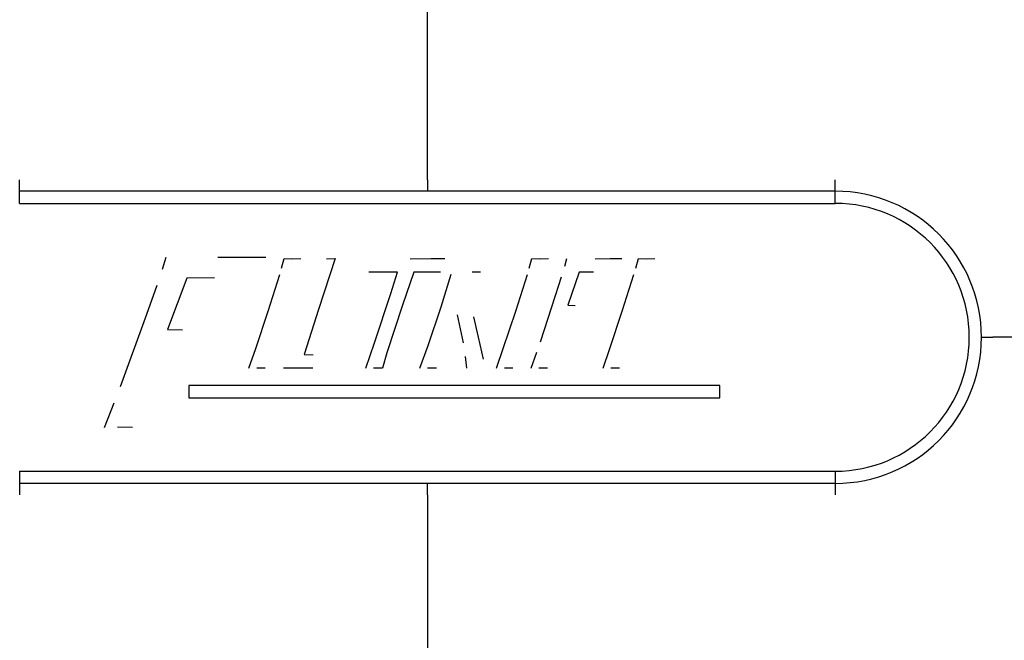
# Model space of a CAD drawing. Header units: inches. Extents: x 136.3 to 172.2, y 89.4 to 124.6.
# Tile 7 of 12: x 148.9 to 159.1, y 103.9 to 110.3. Entities that reach past the tile are written whole.
import ezdxf

# ---------------------------------------------------------------- set-up
doc = ezdxf.new("R2010")
doc.units = ezdxf.units.IN
doc.header["$MEASUREMENT"] = 0
doc.layers.add('N0', color=255, linetype='Continuous')

msp = doc.modelspace()

# ---------------------------------------------------------------- linework, layer by layer
at = {"layer": 'N0', "color": 255}
for p, q in [((153.123, 108.655), (153.123, 110.681)), ((148.914, 108.537), (148.914, 108.655)), ((153.123, 108.655), (153.123, 108.537)), ((157.331, 108.537), (157.331, 108.655)), ((148.914, 108.412), (148.914, 108.537)), ((157.331, 108.537), (148.914, 108.537)), ((157.331, 108.412), (157.331, 108.537)), ((148.914, 108.412), (157.331, 108.412)), ((150.388, 107.734), (150.427, 107.857)), ((150.958, 107.856), (151.239, 107.857)), ((151.239, 107.857), (151.455, 107.857)), ((151.617, 107.744), (151.644, 107.842)), ((151.644, 107.842), (151.722, 107.841)), ((151.722, 107.841), (151.814, 107.842)), ((152.17, 107.842), (151.997, 107.316)), ((152.081, 107.841), (152.17, 107.842)), ((152.943, 107.841), (153.156, 107.842)), ((153.156, 107.842), (153.301, 107.842)), ((154.172, 107.744), (154.199, 107.842)), ((154.199, 107.842), (154.278, 107.841)), ((154.278, 107.841), (154.37, 107.842)), ((154.538, 107.763), (154.56, 107.842)), ((154.853, 107.841), (155.006, 107.842)), ((155.006, 107.842), (155.129, 107.842)), ((155.272, 107.744), (155.299, 107.842)), ((155.299, 107.842), (155.378, 107.841)), ((155.378, 107.841), (155.469, 107.842)), ((152.812, 107.703), (152.518, 107.703)), ((152.743, 107.483), (152.812, 107.703)), ((152.982, 107.703), (152.863, 107.362)), ((153.257, 107.703), (152.982, 107.703)), ((153.67, 107.704), (153.582, 107.702)), ((154.686, 107.703), (154.57, 107.361)), ((154.836, 107.704), (154.686, 107.703)), ((150.638, 107.641), (150.438, 107.109)), ((150.925, 107.643), (150.638, 107.641)), ((151.478, 107.299), (151.598, 107.678)), ((153.263, 107.344), (153.367, 107.681)), ((154.033, 107.299), (154.153, 107.678)), ((154.445, 107.463), (154.506, 107.656)), ((155.133, 107.299), (155.253, 107.678)), ((150.227, 107.268), (150.332, 107.568)), ((152.577, 106.974), (152.743, 107.483)), ((154.288, 106.984), (154.445, 107.463)), ((151.35, 106.913), (151.478, 107.299)), ((151.997, 107.316), (151.849, 106.851)), ((152.863, 107.362), (152.702, 106.871)), ((153.129, 106.944), (153.263, 107.344)), ((153.905, 106.913), (154.033, 107.299)), ((154.57, 107.361), (154.647, 107.359)), ((155.005, 106.913), (155.133, 107.299)), ((149.955, 106.523), (150.227, 107.268)), ((153.493, 106.972), (153.432, 107.261)), ((153.597, 107.243), (153.647, 107.032)), ((150.438, 107.109), (150.595, 107.106)), ((153.647, 107.032), (153.698, 106.805)), ((158.839, 107.03), (158.957, 107.03)), ((162.741, 107.03), (158.957, 107.03)), ((151.279, 106.711), (151.35, 106.913)), ((152.487, 106.711), (152.577, 106.974)), ((153.045, 106.711), (153.129, 106.944)), ((153.834, 106.711), (153.905, 106.913)), ((154.934, 106.711), (155.005, 106.913)), ((151.849, 106.851), (151.942, 106.85)), ((152.702, 106.871), (152.657, 106.711)), ((153.53, 106.711), (153.514, 106.831)), ((154.191, 106.711), (154.25, 106.875)), ((151.449, 106.711), (151.36, 106.713)), ((151.941, 106.713), (151.635, 106.711)), ((152.657, 106.711), (152.567, 106.713)), ((153.214, 106.711), (153.122, 106.713)), ((154.004, 106.711), (153.916, 106.713)), ((154.361, 106.711), (154.27, 106.713)), ((155.104, 106.711), (155.015, 106.713)), ((156.138, 106.531), (150.66, 106.531)), ((150.66, 106.531), (150.66, 106.405)), ((156.138, 106.405), (156.138, 106.531)), ((150.66, 106.405), (156.138, 106.405)), ((149.788, 106.099), (149.89, 106.354)), ((150.077, 106.099), (149.923, 106.101)), ((148.914, 105.648), (157.331, 105.648)), ((148.914, 105.648), (148.914, 105.522)), ((157.331, 105.648), (157.331, 105.522)), ((157.331, 105.522), (148.914, 105.522)), ((148.914, 105.522), (148.914, 105.405)), ((153.123, 105.405), (153.123, 105.522)), ((157.331, 105.522), (157.331, 105.405)), ((153.123, 105.405), (153.123, 103.379))]:
    msp.add_line(p, q, dxfattribs=at)
for points in [[(148.914, 108.655, 2.052268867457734e-289, 2.052268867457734e-289, -1), (149.44, 108.655, 2.052268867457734e-289, 2.052268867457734e-289, 0), (149.983, 108.655, 2.052268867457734e-289, 2.052268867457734e-289, 0), (150.658, 108.655, 2.052268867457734e-289, 2.052268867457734e-289, 0), (151.346, 108.655, 2.052268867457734e-289, 2.052268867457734e-289, 0), (151.942, 108.655, 2.052268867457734e-289, 2.052268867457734e-289, 0), (152.583, 108.655, 2.052268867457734e-289, 2.052268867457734e-289, 0), (153.123, 108.655, 2.052268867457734e-289, 2.052268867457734e-289, 0)], [(147.289, 107.03, 2.052268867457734e-289, 2.052268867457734e-289, 0.906551), (147.321, 107.375, 2.052268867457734e-289, 2.052268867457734e-289, -0.061489), (147.44, 107.731, 2.052268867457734e-289, 2.052268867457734e-289, -0.058776), (147.64, 108.05, 2.052268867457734e-289, 2.052268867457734e-289, -0.056821), (147.904, 108.313, 2.052268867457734e-289, 2.052268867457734e-289, -0.055869), (148.221, 108.509, 2.052268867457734e-289, 2.052268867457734e-289, -0.058859), (148.582, 108.628, 2.052268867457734e-289, 2.052268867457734e-289, 0.903284), (148.914, 108.655, 2.052268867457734e-289, 2.052268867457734e-289, 0)], [(157.331, 108.655, 2.052268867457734e-289, 2.052268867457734e-289, -1), (156.806, 108.655, 2.052268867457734e-289, 2.052268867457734e-289, 0), (156.263, 108.655, 2.052268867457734e-289, 2.052268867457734e-289, 0), (155.588, 108.655, 2.052268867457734e-289, 2.052268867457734e-289, 0), (154.9, 108.655, 2.052268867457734e-289, 2.052268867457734e-289, 0), (154.303, 108.655, 2.052268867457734e-289, 2.052268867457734e-289, 0), (153.663, 108.655, 2.052268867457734e-289, 2.052268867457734e-289, 0), (153.123, 108.655, 2.052268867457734e-289, 2.052268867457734e-289, 0)], [(158.957, 107.03, 2.052268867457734e-289, 2.052268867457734e-289, -0.906311), (158.924, 107.376, 2.052268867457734e-289, 2.052268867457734e-289, 0.061304), (158.806, 107.731, 2.052268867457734e-289, 2.052268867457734e-289, 0.058666), (158.607, 108.05, 2.052268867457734e-289, 2.052268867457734e-289, 0.056839), (158.342, 108.313, 2.052268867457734e-289, 2.052268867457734e-289, 0.055839), (158.025, 108.508, 2.052268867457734e-289, 2.052268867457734e-289, 0.05887), (157.665, 108.628, 2.052268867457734e-289, 2.052268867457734e-289, -0.902987), (157.331, 108.655, 2.052268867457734e-289, 2.052268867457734e-289, 0)], [(150.427, 107.857, 2.052268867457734e-289, 2.052268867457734e-289, 0.000164), (150.492, 107.857, 2.052268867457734e-289, 2.052268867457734e-289, -0.000088), (150.57, 107.857, 2.052268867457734e-289, 2.052268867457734e-289, 0.000169), (150.649, 107.857, 2.052268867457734e-289, 2.052268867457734e-289, 0.000327), (150.734, 107.857, 2.052268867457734e-289, 2.052268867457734e-289, 0.000214), (150.816, 107.856, 2.052268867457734e-289, 2.052268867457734e-289, 0.000021), (150.884, 107.856, 2.052268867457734e-289, 2.052268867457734e-289, 0.001357), (150.958, 107.856, 2.052268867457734e-289, 2.052268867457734e-289, 0)], [(151.455, 107.857, 2.052268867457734e-289, 2.052268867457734e-289, 0.003591), (151.445, 107.831, 2.052268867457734e-289, 2.052268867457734e-289, -0.001928), (151.433, 107.799, 2.052268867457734e-289, 2.052268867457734e-289, 0.003682), (151.42, 107.768, 2.052268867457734e-289, 2.052268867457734e-289, 0.00715), (151.408, 107.733, 2.052268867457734e-289, 2.052268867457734e-289, 0.004685), (151.397, 107.699, 2.052268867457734e-289, 2.052268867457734e-289, 0.00046), (151.387, 107.671, 2.052268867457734e-289, 2.052268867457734e-289, 0.029479), (151.377, 107.641, 2.052268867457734e-289, 2.052268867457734e-289, 0)], [(151.635, 106.711, 2.052268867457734e-289, 2.052268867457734e-289, 0.003368), (151.683, 106.85, 2.052268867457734e-289, 2.052268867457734e-289, -0.001806), (151.741, 107.015, 2.052268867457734e-289, 2.052268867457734e-289, 0.003456), (151.799, 107.18, 2.052268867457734e-289, 2.052268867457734e-289, 0.006708), (151.858, 107.362, 2.052268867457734e-289, 2.052268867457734e-289, 0.004394), (151.91, 107.537, 2.052268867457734e-289, 2.052268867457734e-289, 0.000429), (151.953, 107.683, 2.052268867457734e-289, 2.052268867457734e-289, 0.02766), (152, 107.842, 2.052268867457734e-289, 2.052268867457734e-289, 0)], [(151.814, 107.842, 2.052268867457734e-289, 2.052268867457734e-289, 0.001995), (151.795, 107.788, 2.052268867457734e-289, 2.052268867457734e-289, -0.001071), (151.772, 107.724, 2.052268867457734e-289, 2.052268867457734e-289, 0.002051), (151.75, 107.66, 2.052268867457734e-289, 2.052268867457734e-289, 0.003971), (151.726, 107.59, 2.052268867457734e-289, 2.052268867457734e-289, 0.002592), (151.704, 107.523, 2.052268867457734e-289, 2.052268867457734e-289, 0.000252), (151.686, 107.466, 2.052268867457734e-289, 2.052268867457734e-289, 0.01643), (151.666, 107.405, 2.052268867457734e-289, 2.052268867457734e-289, 0)], [(152, 107.842, 2.052268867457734e-289, 2.052268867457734e-289, 0.001221), (152.01, 107.842, 2.052268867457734e-289, 2.052268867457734e-289, -0.000656), (152.022, 107.842, 2.052268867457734e-289, 2.052268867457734e-289, 0.001252), (152.034, 107.841, 2.052268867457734e-289, 2.052268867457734e-289, 0.002429), (152.047, 107.841, 2.052268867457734e-289, 2.052268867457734e-289, 0.001592), (152.059, 107.841, 2.052268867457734e-289, 2.052268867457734e-289, 0.000156), (152.07, 107.841, 2.052268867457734e-289, 2.052268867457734e-289, 0.010074), (152.081, 107.841, 2.052268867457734e-289, 2.052268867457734e-289, 0)], [(152.518, 107.703, 2.052268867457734e-289, 2.052268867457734e-289, 0.002253), (152.524, 107.72, 2.052268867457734e-289, 2.052268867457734e-289, -0.001209), (152.531, 107.74, 2.052268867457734e-289, 2.052268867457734e-289, 0.00231), (152.538, 107.761, 2.052268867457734e-289, 2.052268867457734e-289, 0.004484), (152.545, 107.783, 2.052268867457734e-289, 2.052268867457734e-289, 0.002938), (152.551, 107.805, 2.052268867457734e-289, 2.052268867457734e-289, 0.000289), (152.557, 107.822, 2.052268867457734e-289, 2.052268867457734e-289, 0.018557), (152.562, 107.842, 2.052268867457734e-289, 2.052268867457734e-289, 0)], [(152.562, 107.842, 2.052268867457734e-289, 2.052268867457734e-289, 0.000157), (152.609, 107.842, 2.052268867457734e-289, 2.052268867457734e-289, -0.000084), (152.665, 107.842, 2.052268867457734e-289, 2.052268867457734e-289, 0.000161), (152.721, 107.842, 2.052268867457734e-289, 2.052268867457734e-289, 0.000312), (152.782, 107.841, 2.052268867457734e-289, 2.052268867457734e-289, 0.000204), (152.841, 107.841, 2.052268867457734e-289, 2.052268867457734e-289, 0.00002), (152.89, 107.841, 2.052268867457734e-289, 2.052268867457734e-289, 0.001294), (152.943, 107.841, 2.052268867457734e-289, 2.052268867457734e-289, 0)], [(153.301, 107.842, 2.052268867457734e-289, 2.052268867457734e-289, 0.003095), (153.295, 107.825, 2.052268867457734e-289, 2.052268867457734e-289, -0.001661), (153.288, 107.805, 2.052268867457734e-289, 2.052268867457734e-289, 0.003173), (153.281, 107.784, 2.052268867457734e-289, 2.052268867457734e-289, 0.00616), (153.274, 107.762, 2.052268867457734e-289, 2.052268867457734e-289, 0.004037), (153.268, 107.74, 2.052268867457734e-289, 2.052268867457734e-289, 0.000396), (153.263, 107.722, 2.052268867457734e-289, 2.052268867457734e-289, 0.025434), (153.257, 107.703, 2.052268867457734e-289, 2.052268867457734e-289, 0)], [(153.367, 107.681, 2.052268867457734e-289, 2.052268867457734e-289, 0.000889), (153.373, 107.701, 2.052268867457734e-289, 2.052268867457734e-289, -0.000477), (153.38, 107.724, 2.052268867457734e-289, 2.052268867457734e-289, 0.000912), (153.387, 107.748, 2.052268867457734e-289, 2.052268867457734e-289, 0.001769), (153.395, 107.774, 2.052268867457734e-289, 2.052268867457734e-289, 0.001159), (153.402, 107.799, 2.052268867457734e-289, 2.052268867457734e-289, 0.000114), (153.408, 107.819, 2.052268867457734e-289, 2.052268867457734e-289, 0.007336), (153.414, 107.842, 2.052268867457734e-289, 2.052268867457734e-289, 0)], [(153.414, 107.842, 2.052268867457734e-289, 2.052268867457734e-289, 0.001609), (153.432, 107.842, 2.052268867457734e-289, 2.052268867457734e-289, -0.000864), (153.453, 107.841, 2.052268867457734e-289, 2.052268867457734e-289, 0.001649), (153.474, 107.841, 2.052268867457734e-289, 2.052268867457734e-289, 0.003201), (153.497, 107.84, 2.052268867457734e-289, 2.052268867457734e-289, 0.002098), (153.519, 107.84, 2.052268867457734e-289, 2.052268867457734e-289, 0.000206), (153.537, 107.84, 2.052268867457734e-289, 2.052268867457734e-289, 0.013264), (153.557, 107.84, 2.052268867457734e-289, 2.052268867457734e-289, 0)], [(153.557, 107.84, 2.052268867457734e-289, 2.052268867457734e-289, 0.001004), (153.58, 107.841, 2.052268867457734e-289, 2.052268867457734e-289, -0.000539), (153.607, 107.841, 2.052268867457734e-289, 2.052268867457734e-289, 0.001029), (153.634, 107.841, 2.052268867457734e-289, 2.052268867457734e-289, 0.001996), (153.664, 107.842, 2.052268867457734e-289, 2.052268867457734e-289, 0.001308), (153.692, 107.842, 2.052268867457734e-289, 2.052268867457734e-289, 0.000129), (153.716, 107.843, 2.052268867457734e-289, 2.052268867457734e-289, 0.008279), (153.742, 107.844, 2.052268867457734e-289, 2.052268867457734e-289, 0)], [(153.742, 107.844, 2.052268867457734e-289, 2.052268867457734e-289, -0.012489), (153.81, 107.841, 2.052268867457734e-289, 2.052268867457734e-289, -0.059873), (153.885, 107.831, 2.052268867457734e-289, 2.052268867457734e-289, -0.148854), (153.941, 107.794, 2.052268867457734e-289, 2.052268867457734e-289, -0.077413), (153.971, 107.741, 2.052268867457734e-289, 2.052268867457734e-289, -0.072338), (153.984, 107.688, 2.052268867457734e-289, 2.052268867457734e-289, -0.056421), (153.983, 107.636, 2.052268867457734e-289, 2.052268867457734e-289, -0.050247), (153.969, 107.573, 2.052268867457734e-289, 2.052268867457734e-289, 0)], [(154.37, 107.842, 2.052268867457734e-289, 2.052268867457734e-289, 0.001993), (154.351, 107.788, 2.052268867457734e-289, 2.052268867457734e-289, -0.001069), (154.328, 107.725, 2.052268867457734e-289, 2.052268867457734e-289, 0.00204), (154.305, 107.661, 2.052268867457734e-289, 2.052268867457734e-289, 0.003965), (154.281, 107.59, 2.052268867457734e-289, 2.052268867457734e-289, 0.002606), (154.259, 107.523, 2.052268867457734e-289, 2.052268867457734e-289, 0.000258), (154.241, 107.467, 2.052268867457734e-289, 2.052268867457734e-289, 0.01642), (154.221, 107.405, 2.052268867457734e-289, 2.052268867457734e-289, 0)], [(154.56, 107.842, 2.052268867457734e-289, 2.052268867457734e-289, 0.000189), (154.596, 107.842, 2.052268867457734e-289, 2.052268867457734e-289, -0.000101), (154.639, 107.842, 2.052268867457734e-289, 2.052268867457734e-289, 0.000194), (154.682, 107.842, 2.052268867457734e-289, 2.052268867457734e-289, 0.000376), (154.729, 107.841, 2.052268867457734e-289, 2.052268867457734e-289, 0.000246), (154.774, 107.841, 2.052268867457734e-289, 2.052268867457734e-289, 0.000024), (154.812, 107.841, 2.052268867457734e-289, 2.052268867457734e-289, 0.001558), (154.853, 107.841, 2.052268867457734e-289, 2.052268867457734e-289, 0)], [(155.129, 107.842, 2.052268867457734e-289, 2.052268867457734e-289, 0.003036), (155.123, 107.825, 2.052268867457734e-289, 2.052268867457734e-289, -0.00163), (155.116, 107.805, 2.052268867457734e-289, 2.052268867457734e-289, 0.003112), (155.109, 107.784, 2.052268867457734e-289, 2.052268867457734e-289, 0.006042), (155.102, 107.762, 2.052268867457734e-289, 2.052268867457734e-289, 0.003959), (155.095, 107.74, 2.052268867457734e-289, 2.052268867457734e-289, 0.000389), (155.09, 107.722, 2.052268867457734e-289, 2.052268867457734e-289, 0.024958), (155.085, 107.703, 2.052268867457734e-289, 2.052268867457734e-289, 0)], [(155.469, 107.842, 2.052268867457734e-289, 2.052268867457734e-289, 0.001994), (155.45, 107.788, 2.052268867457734e-289, 2.052268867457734e-289, -0.00107), (155.428, 107.725, 2.052268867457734e-289, 2.052268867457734e-289, 0.002045), (155.405, 107.661, 2.052268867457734e-289, 2.052268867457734e-289, 0.003968), (155.381, 107.59, 2.052268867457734e-289, 2.052268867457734e-289, 0.002599), (155.359, 107.523, 2.052268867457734e-289, 2.052268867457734e-289, 0.000255), (155.341, 107.467, 2.052268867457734e-289, 2.052268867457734e-289, 0.016424), (155.321, 107.405, 2.052268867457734e-289, 2.052268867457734e-289, 0)], [(155.411, 107.25, 2.052268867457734e-289, 2.052268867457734e-289, -0.052516), (155.453, 107.381, 2.052268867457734e-289, 2.052268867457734e-289, -0.054459), (155.521, 107.517, 2.052268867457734e-289, 2.052268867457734e-289, -0.04291), (155.61, 107.636, 2.052268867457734e-289, 2.052268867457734e-289, -0.0531), (155.714, 107.731, 2.052268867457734e-289, 2.052268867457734e-289, -0.049245), (155.841, 107.804, 2.052268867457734e-289, 2.052268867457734e-289, -0.066951), (155.977, 107.849, 2.052268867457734e-289, 2.052268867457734e-289, -0.061359), (156.11, 107.858, 2.052268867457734e-289, 2.052268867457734e-289, 0)], [(156.11, 107.858, 2.052268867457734e-289, 2.052268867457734e-289, -0.015983), (156.143, 107.856, 2.052268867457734e-289, 2.052268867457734e-289, 0.00795), (156.181, 107.855, 2.052268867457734e-289, 2.052268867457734e-289, -0.018657), (156.22, 107.854, 2.052268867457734e-289, 2.052268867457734e-289, -0.03383), (156.26, 107.848, 2.052268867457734e-289, 2.052268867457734e-289, -0.020225), (156.296, 107.838, 2.052268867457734e-289, 2.052268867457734e-289, -0.00242), (156.326, 107.829, 2.052268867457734e-289, 2.052268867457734e-289, -0.119877), (156.361, 107.82, 2.052268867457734e-289, 2.052268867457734e-289, 0)], [(156.361, 107.82, 2.052268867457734e-289, 2.052268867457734e-289, -0.000193), (156.356, 107.801, 2.052268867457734e-289, 2.052268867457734e-289, 0.000104), (156.35, 107.78, 2.052268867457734e-289, 2.052268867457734e-289, -0.000198), (156.344, 107.758, 2.052268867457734e-289, 2.052268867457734e-289, -0.000384), (156.337, 107.734, 2.052268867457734e-289, 2.052268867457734e-289, -0.000251), (156.331, 107.711, 2.052268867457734e-289, 2.052268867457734e-289, -0.000025), (156.326, 107.692, 2.052268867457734e-289, 2.052268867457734e-289, -0.001592), (156.32, 107.672, 2.052268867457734e-289, 2.052268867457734e-289, 0)], [(150.332, 107.568, 2.052268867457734e-289, 2.052268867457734e-289, 0.00174), (150.339, 107.589, 2.052268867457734e-289, 2.052268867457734e-289, -0.000934), (150.348, 107.613, 2.052268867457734e-289, 2.052268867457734e-289, 0.001783), (150.356, 107.637, 2.052268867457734e-289, 2.052268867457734e-289, 0.003461), (150.365, 107.664, 2.052268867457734e-289, 2.052268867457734e-289, 0.002268), (150.373, 107.69, 2.052268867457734e-289, 2.052268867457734e-289, 0.000223), (150.38, 107.711, 2.052268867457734e-289, 2.052268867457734e-289, 0.014338), (150.388, 107.734, 2.052268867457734e-289, 2.052268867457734e-289, 0)], [(151.598, 107.678, 2.052268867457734e-289, 2.052268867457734e-289, 0.000568), (151.6, 107.687, 2.052268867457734e-289, 2.052268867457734e-289, -0.000305), (151.603, 107.696, 2.052268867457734e-289, 2.052268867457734e-289, 0.000583), (151.606, 107.706, 2.052268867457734e-289, 2.052268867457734e-289, 0.001131), (151.609, 107.716, 2.052268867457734e-289, 2.052268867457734e-289, 0.000741), (151.612, 107.726, 2.052268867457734e-289, 2.052268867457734e-289, 0.000073), (151.614, 107.735, 2.052268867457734e-289, 2.052268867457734e-289, 0.00469), (151.617, 107.744, 2.052268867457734e-289, 2.052268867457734e-289, 0)], [(153.539, 107.702, 2.052268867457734e-289, 2.052268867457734e-289, 0.002725), (153.497, 107.581, 2.052268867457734e-289, 2.052268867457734e-289, -0.001465), (153.446, 107.436, 2.052268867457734e-289, 2.052268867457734e-289, 0.002789), (153.395, 107.291, 2.052268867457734e-289, 2.052268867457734e-289, 0.005418), (153.343, 107.132, 2.052268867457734e-289, 2.052268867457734e-289, 0.003553), (153.295, 106.979, 2.052268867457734e-289, 2.052268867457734e-289, 0.000351), (153.257, 106.851, 2.052268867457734e-289, 2.052268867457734e-289, 0.022393), (153.214, 106.711, 2.052268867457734e-289, 2.052268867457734e-289, 0)], [(153.582, 107.702, 2.052268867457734e-289, 2.052268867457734e-289, 0.000015), (153.576, 107.702, 2.052268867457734e-289, 2.052268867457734e-289, -0.000022), (153.569, 107.702, 2.052268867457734e-289, 2.052268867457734e-289, 0.000009), (153.563, 107.702, 2.052268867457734e-289, 2.052268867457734e-289, 0.000037), (153.556, 107.702, 2.052268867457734e-289, 2.052268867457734e-289, 0.000036), (153.548, 107.702, 2.052268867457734e-289, 2.052268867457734e-289, 0.000012), (153.542, 107.702, 2.052268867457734e-289, 2.052268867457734e-289, 0.999948), (153.539, 107.702, 2.052268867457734e-289, 2.052268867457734e-289, 0)], [(153.791, 107.547, 2.052268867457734e-289, 2.052268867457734e-289, 0.078054), (153.803, 107.605, 2.052268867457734e-289, 2.052268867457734e-289, 0.067426), (153.802, 107.638, 2.052268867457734e-289, 2.052268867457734e-289, 0.057969), (153.796, 107.657, 2.052268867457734e-289, 2.052268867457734e-289, 0.063793), (153.786, 107.673, 2.052268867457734e-289, 2.052268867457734e-289, 0.096644), (153.77, 107.687, 2.052268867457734e-289, 2.052268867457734e-289, 0.068303), (153.745, 107.696, 2.052268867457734e-289, 2.052268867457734e-289, 0.052326), (153.67, 107.704, 2.052268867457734e-289, 2.052268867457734e-289, 0)], [(154.153, 107.678, 2.052268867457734e-289, 2.052268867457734e-289, 0.000569), (154.155, 107.687, 2.052268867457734e-289, 2.052268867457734e-289, -0.000305), (154.158, 107.696, 2.052268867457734e-289, 2.052268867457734e-289, 0.000583), (154.161, 107.706, 2.052268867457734e-289, 2.052268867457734e-289, 0.001132), (154.164, 107.716, 2.052268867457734e-289, 2.052268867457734e-289, 0.000742), (154.167, 107.726, 2.052268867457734e-289, 2.052268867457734e-289, 0.000073), (154.17, 107.735, 2.052268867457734e-289, 2.052268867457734e-289, 0.004695), (154.172, 107.744, 2.052268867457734e-289, 2.052268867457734e-289, 0)], [(154.506, 107.656, 2.052268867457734e-289, 2.052268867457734e-289, 0.002341), (154.51, 107.669, 2.052268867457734e-289, 2.052268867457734e-289, -0.001257), (154.515, 107.685, 2.052268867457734e-289, 2.052268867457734e-289, 0.0024), (154.52, 107.701, 2.052268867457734e-289, 2.052268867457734e-289, 0.004659), (154.525, 107.718, 2.052268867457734e-289, 2.052268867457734e-289, 0.003053), (154.53, 107.734, 2.052268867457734e-289, 2.052268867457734e-289, 0.0003), (154.534, 107.748, 2.052268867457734e-289, 2.052268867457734e-289, 0.019274), (154.538, 107.763, 2.052268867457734e-289, 2.052268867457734e-289, 0)], [(155.085, 107.703, 2.052268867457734e-289, 2.052268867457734e-289, 0.000885), (155.054, 107.703, 2.052268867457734e-289, 2.052268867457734e-289, -0.000475), (155.017, 107.704, 2.052268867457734e-289, 2.052268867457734e-289, 0.000907), (154.981, 107.704, 2.052268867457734e-289, 2.052268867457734e-289, 0.00176), (154.941, 107.704, 2.052268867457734e-289, 2.052268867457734e-289, 0.001153), (154.902, 107.704, 2.052268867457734e-289, 2.052268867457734e-289, 0.000113), (154.87, 107.704, 2.052268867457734e-289, 2.052268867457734e-289, 0.007298), (154.836, 107.704, 2.052268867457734e-289, 2.052268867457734e-289, 0)], [(155.253, 107.678, 2.052268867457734e-289, 2.052268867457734e-289, 0.000569), (155.255, 107.687, 2.052268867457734e-289, 2.052268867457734e-289, -0.000305), (155.258, 107.696, 2.052268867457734e-289, 2.052268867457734e-289, 0.000583), (155.261, 107.706, 2.052268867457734e-289, 2.052268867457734e-289, 0.001132), (155.264, 107.716, 2.052268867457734e-289, 2.052268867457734e-289, 0.000742), (155.267, 107.726, 2.052268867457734e-289, 2.052268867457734e-289, 0.000073), (155.269, 107.735, 2.052268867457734e-289, 2.052268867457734e-289, 0.004695), (155.272, 107.744, 2.052268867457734e-289, 2.052268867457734e-289, 0)], [(156.078, 107.718, 2.052268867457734e-289, 2.052268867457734e-289, 0.071439), (156.002, 107.714, 2.052268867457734e-289, 2.052268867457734e-289, 0.114455), (155.902, 107.687, 2.052268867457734e-289, 2.052268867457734e-289, 0.05114), (155.806, 107.623, 2.052268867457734e-289, 2.052268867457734e-289, 0.047277), (155.725, 107.544, 2.052268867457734e-289, 2.052268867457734e-289, 0.038882), (155.66, 107.454, 2.052268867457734e-289, 2.052268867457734e-289, 0.060208), (155.614, 107.353, 2.052268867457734e-289, 2.052268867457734e-289, 0.037907), (155.584, 107.26, 2.052268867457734e-289, 2.052268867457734e-289, 0)], [(156.32, 107.672, 2.052268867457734e-289, 2.052268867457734e-289, 0.018036), (156.293, 107.679, 2.052268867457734e-289, 2.052268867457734e-289, -0.011187), (156.258, 107.691, 2.052268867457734e-289, 2.052268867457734e-289, 0.015029), (156.224, 107.702, 2.052268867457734e-289, 2.052268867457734e-289, 0.032916), (156.185, 107.71, 2.052268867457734e-289, 2.052268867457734e-289, 0.024161), (156.144, 107.714, 2.052268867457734e-289, 2.052268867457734e-289, 0.000404), (156.108, 107.715, 2.052268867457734e-289, 2.052268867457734e-289, 0.128656), (156.078, 107.718, 2.052268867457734e-289, 2.052268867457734e-289, 0)], [(151.377, 107.641, 2.052268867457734e-289, 2.052268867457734e-289, 0.000775), (151.321, 107.641, 2.052268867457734e-289, 2.052268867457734e-289, -0.000416), (151.255, 107.642, 2.052268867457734e-289, 2.052268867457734e-289, 0.000794), (151.188, 107.643, 2.052268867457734e-289, 2.052268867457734e-289, 0.001541), (151.116, 107.643, 2.052268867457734e-289, 2.052268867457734e-289, 0.00101), (151.046, 107.643, 2.052268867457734e-289, 2.052268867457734e-289, 0.000099), (150.988, 107.643, 2.052268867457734e-289, 2.052268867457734e-289, 0.006393), (150.925, 107.643, 2.052268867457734e-289, 2.052268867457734e-289, 0)], [(153.522, 107.331, 2.052268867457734e-289, 2.052268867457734e-289, 0.068877), (153.554, 107.335, 2.052268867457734e-289, 2.052268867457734e-289, 0.014944), (153.59, 107.334, 2.052268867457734e-289, 2.052268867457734e-289, 0.09257), (153.637, 107.346, 2.052268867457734e-289, 2.052268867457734e-289, 0.070838), (153.693, 107.384, 2.052268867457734e-289, 2.052268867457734e-289, 0.050624), (153.74, 107.434, 2.052268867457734e-289, 2.052268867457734e-289, 0.072109), (153.772, 107.49, 2.052268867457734e-289, 2.052268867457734e-289, 0.05568), (153.791, 107.547, 2.052268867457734e-289, 2.052268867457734e-289, 0)], [(153.969, 107.573, 2.052268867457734e-289, 2.052268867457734e-289, -0.040163), (153.951, 107.518, 2.052268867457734e-289, 2.052268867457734e-289, -0.060523), (153.927, 107.46, 2.052268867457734e-289, 2.052268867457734e-289, -0.031594), (153.894, 107.412, 2.052268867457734e-289, 2.052268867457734e-289, -0.021125), (153.857, 107.367, 2.052268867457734e-289, 2.052268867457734e-289, -0.036934), (153.82, 107.332, 2.052268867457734e-289, 2.052268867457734e-289, -0.045928), (153.788, 107.31, 2.052268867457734e-289, 2.052268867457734e-289, -0.034554), (153.752, 107.289, 2.052268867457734e-289, 2.052268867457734e-289, 0)], [(151.666, 107.405, 2.052268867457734e-289, 2.052268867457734e-289, 0.001177), (151.638, 107.32, 2.052268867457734e-289, 2.052268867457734e-289, -0.000631), (151.605, 107.218, 2.052268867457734e-289, 2.052268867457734e-289, 0.001206), (151.573, 107.116, 2.052268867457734e-289, 2.052268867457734e-289, 0.00234), (151.538, 107.005, 2.052268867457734e-289, 2.052268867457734e-289, 0.001534), (151.505, 106.898, 2.052268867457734e-289, 2.052268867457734e-289, 0.000151), (151.478, 106.809, 2.052268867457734e-289, 2.052268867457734e-289, 0.009702), (151.449, 106.711, 2.052268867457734e-289, 2.052268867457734e-289, 0)], [(154.221, 107.405, 2.052268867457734e-289, 2.052268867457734e-289, 0.001177), (154.194, 107.32, 2.052268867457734e-289, 2.052268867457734e-289, -0.000632), (154.161, 107.218, 2.052268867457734e-289, 2.052268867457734e-289, 0.001206), (154.128, 107.116, 2.052268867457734e-289, 2.052268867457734e-289, 0.00234), (154.093, 107.005, 2.052268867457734e-289, 2.052268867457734e-289, 0.001534), (154.06, 106.898, 2.052268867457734e-289, 2.052268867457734e-289, 0.000151), (154.034, 106.809, 2.052268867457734e-289, 2.052268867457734e-289, 0.009703), (154.004, 106.711, 2.052268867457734e-289, 2.052268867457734e-289, 0)], [(155.321, 107.405, 2.052268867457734e-289, 2.052268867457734e-289, 0.001177), (155.293, 107.32, 2.052268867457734e-289, 2.052268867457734e-289, -0.000631), (155.261, 107.218, 2.052268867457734e-289, 2.052268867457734e-289, 0.001206), (155.228, 107.116, 2.052268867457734e-289, 2.052268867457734e-289, 0.002341), (155.193, 107.005, 2.052268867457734e-289, 2.052268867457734e-289, 0.001533), (155.16, 106.898, 2.052268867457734e-289, 2.052268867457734e-289, 0.000151), (155.133, 106.809, 2.052268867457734e-289, 2.052268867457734e-289, 0.009702), (155.104, 106.711, 2.052268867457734e-289, 2.052268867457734e-289, 0)], [(153.425, 107.346, 2.052268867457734e-289, 2.052268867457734e-289, 0.011473), (153.437, 107.344, 2.052268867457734e-289, 2.052268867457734e-289, -0.006185), (153.451, 107.34, 2.052268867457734e-289, 2.052268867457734e-289, 0.011809), (153.465, 107.337, 2.052268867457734e-289, 2.052268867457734e-289, 0.023076), (153.481, 107.334, 2.052268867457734e-289, 2.052268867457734e-289, 0.015086), (153.496, 107.333, 2.052268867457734e-289, 2.052268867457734e-289, 0.001483), (153.508, 107.332, 2.052268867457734e-289, 2.052268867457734e-289, 0.090428), (153.522, 107.331, 2.052268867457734e-289, 2.052268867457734e-289, 0)], [(153.432, 107.261, 2.052268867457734e-289, 2.052268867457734e-289, -0.005228), (153.431, 107.272, 2.052268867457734e-289, 2.052268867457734e-289, 0.002802), (153.429, 107.284, 2.052268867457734e-289, 2.052268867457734e-289, -0.00536), (153.427, 107.297, 2.052268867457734e-289, 2.052268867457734e-289, -0.010414), (153.426, 107.31, 2.052268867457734e-289, 2.052268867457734e-289, -0.006819), (153.426, 107.324, 2.052268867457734e-289, 2.052268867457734e-289, -0.000665), (153.425, 107.335, 2.052268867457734e-289, 2.052268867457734e-289, -0.042342), (153.425, 107.346, 2.052268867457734e-289, 2.052268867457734e-289, 0)], [(154.647, 107.359, 2.052268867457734e-289, 2.052268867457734e-289, 0.001754), (154.682, 107.359, 2.052268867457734e-289, 2.052268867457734e-289, -0.000941), (154.724, 107.359, 2.052268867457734e-289, 2.052268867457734e-289, 0.001798), (154.766, 107.359, 2.052268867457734e-289, 2.052268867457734e-289, 0.003489), (154.812, 107.359, 2.052268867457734e-289, 2.052268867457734e-289, 0.002287), (154.855, 107.36, 2.052268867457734e-289, 2.052268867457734e-289, 0.000225), (154.892, 107.361, 2.052268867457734e-289, 2.052268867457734e-289, 0.014454), (154.931, 107.362, 2.052268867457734e-289, 2.052268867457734e-289, 0)], [(154.931, 107.362, 2.052268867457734e-289, 2.052268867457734e-289, 0.002937), (154.926, 107.345, 2.052268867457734e-289, 2.052268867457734e-289, -0.001576), (154.919, 107.324, 2.052268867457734e-289, 2.052268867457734e-289, 0.003011), (154.912, 107.304, 2.052268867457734e-289, 2.052268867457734e-289, 0.005845), (154.905, 107.282, 2.052268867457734e-289, 2.052268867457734e-289, 0.00383), (154.899, 107.26, 2.052268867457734e-289, 2.052268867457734e-289, 0.000376), (154.894, 107.242, 2.052268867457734e-289, 2.052268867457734e-289, 0.024137), (154.888, 107.223, 2.052268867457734e-289, 2.052268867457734e-289, 0)], [(153.658, 107.254, 2.052268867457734e-289, 2.052268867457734e-289, -0.007874), (153.651, 107.252, 2.052268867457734e-289, 2.052268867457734e-289, 0.004227), (153.642, 107.25, 2.052268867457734e-289, 2.052268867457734e-289, -0.008083), (153.633, 107.248, 2.052268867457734e-289, 2.052268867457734e-289, -0.015733), (153.623, 107.246, 2.052268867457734e-289, 2.052268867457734e-289, -0.010297), (153.614, 107.245, 2.052268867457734e-289, 2.052268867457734e-289, -0.001006), (153.606, 107.244, 2.052268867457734e-289, 2.052268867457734e-289, -0.063156), (153.597, 107.243, 2.052268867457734e-289, 2.052268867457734e-289, 0)], [(153.752, 107.289, 2.052268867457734e-289, 2.052268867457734e-289, -0.014275), (153.74, 107.283, 2.052268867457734e-289, 2.052268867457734e-289, 0.007664), (153.727, 107.277, 2.052268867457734e-289, 2.052268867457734e-289, -0.01471), (153.714, 107.27, 2.052268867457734e-289, 2.052268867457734e-289, -0.028831), (153.699, 107.264, 2.052268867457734e-289, 2.052268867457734e-289, -0.018802), (153.684, 107.26, 2.052268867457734e-289, 2.052268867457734e-289, -0.001811), (153.672, 107.257, 2.052268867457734e-289, 2.052268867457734e-289, -0.107196), (153.658, 107.254, 2.052268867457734e-289, 2.052268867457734e-289, 0)], [(154.519, 107.223, 2.052268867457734e-289, 2.052268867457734e-289, 0.002625), (154.499, 107.161, 2.052268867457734e-289, 2.052268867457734e-289, -0.00141), (154.474, 107.086, 2.052268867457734e-289, 2.052268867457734e-289, 0.002691), (154.449, 107.011, 2.052268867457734e-289, 2.052268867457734e-289, 0.005222), (154.424, 106.929, 2.052268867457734e-289, 2.052268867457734e-289, 0.00342), (154.401, 106.849, 2.052268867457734e-289, 2.052268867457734e-289, 0.000334), (154.382, 106.783, 2.052268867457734e-289, 2.052268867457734e-289, 0.021594), (154.361, 106.711, 2.052268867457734e-289, 2.052268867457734e-289, 0)], [(154.663, 107.226, 2.052268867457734e-289, 2.052268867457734e-289, 0.00212), (154.645, 107.226, 2.052268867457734e-289, 2.052268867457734e-289, -0.001138), (154.624, 107.226, 2.052268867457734e-289, 2.052268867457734e-289, 0.002173), (154.603, 107.226, 2.052268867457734e-289, 2.052268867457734e-289, 0.004218), (154.58, 107.225, 2.052268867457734e-289, 2.052268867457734e-289, 0.002764), (154.558, 107.225, 2.052268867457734e-289, 2.052268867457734e-289, 0.000271), (154.539, 107.224, 2.052268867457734e-289, 2.052268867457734e-289, 0.017457), (154.519, 107.223, 2.052268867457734e-289, 2.052268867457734e-289, 0)], [(154.888, 107.223, 2.052268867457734e-289, 2.052268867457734e-289, 0.001316), (154.861, 107.223, 2.052268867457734e-289, 2.052268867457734e-289, -0.000706), (154.827, 107.224, 2.052268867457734e-289, 2.052268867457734e-289, 0.001349), (154.794, 107.225, 2.052268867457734e-289, 2.052268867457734e-289, 0.002617), (154.758, 107.225, 2.052268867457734e-289, 2.052268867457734e-289, 0.001715), (154.724, 107.225, 2.052268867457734e-289, 2.052268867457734e-289, 0.000168), (154.695, 107.225, 2.052268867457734e-289, 2.052268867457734e-289, 0.010849), (154.663, 107.226, 2.052268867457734e-289, 2.052268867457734e-289, 0)], [(155.743, 106.696, 2.052268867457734e-289, 2.052268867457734e-289, -0.095432), (155.634, 106.703, 2.052268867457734e-289, 2.052268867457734e-289, -0.065743), (155.538, 106.738, 2.052268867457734e-289, 2.052268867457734e-289, -0.089529), (155.459, 106.797, 2.052268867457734e-289, 2.052268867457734e-289, -0.095913), (155.398, 106.901, 2.052268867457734e-289, 2.052268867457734e-289, -0.08372), (155.377, 107.017, 2.052268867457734e-289, 2.052268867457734e-289, -0.038178), (155.384, 107.134, 2.052268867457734e-289, 2.052268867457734e-289, -0.048234), (155.411, 107.25, 2.052268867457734e-289, 2.052268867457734e-289, 0)], [(155.584, 107.26, 2.052268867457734e-289, 2.052268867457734e-289, 0.051565), (155.562, 107.173, 2.052268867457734e-289, 2.052268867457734e-289, 0.037738), (155.554, 107.092, 2.052268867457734e-289, 2.052268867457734e-289, 0.060919), (155.56, 107.004, 2.052268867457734e-289, 2.052268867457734e-289, 0.113705), (155.605, 106.912, 2.052268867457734e-289, 2.052268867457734e-289, 0.07861), (155.649, 106.869, 2.052268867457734e-289, 2.052268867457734e-289, 0.098924), (155.723, 106.839, 2.052268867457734e-289, 2.052268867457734e-289, 0.069594), (155.795, 106.835, 2.052268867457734e-289, 2.052268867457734e-289, 0)], [(150.595, 107.106, 2.052268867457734e-289, 2.052268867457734e-289, 0.001509), (150.66, 107.106, 2.052268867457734e-289, 2.052268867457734e-289, -0.000809), (150.737, 107.105, 2.052268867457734e-289, 2.052268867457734e-289, 0.001549), (150.815, 107.105, 2.052268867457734e-289, 2.052268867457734e-289, 0.003004), (150.899, 107.106, 2.052268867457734e-289, 2.052268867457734e-289, 0.001968), (150.98, 107.108, 2.052268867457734e-289, 2.052268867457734e-289, 0.000194), (151.048, 107.109, 2.052268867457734e-289, 2.052268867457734e-289, 0.012446), (151.121, 107.111, 2.052268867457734e-289, 2.052268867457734e-289, 0)], [(151.121, 107.111, 2.052268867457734e-289, 2.052268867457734e-289, 0.003293), (151.111, 107.084, 2.052268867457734e-289, 2.052268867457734e-289, -0.001767), (151.099, 107.052, 2.052268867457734e-289, 2.052268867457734e-289, 0.003376), (151.087, 107.021, 2.052268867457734e-289, 2.052268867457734e-289, 0.006554), (151.075, 106.986, 2.052268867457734e-289, 2.052268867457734e-289, 0.004294), (151.064, 106.952, 2.052268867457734e-289, 2.052268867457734e-289, 0.000421), (151.055, 106.924, 2.052268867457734e-289, 2.052268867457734e-289, 0.027034), (151.045, 106.894, 2.052268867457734e-289, 2.052268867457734e-289, 0)], [(147.289, 107.03, 2.052268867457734e-289, 2.052268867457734e-289, -0.906323), (147.321, 106.684, 2.052268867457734e-289, 2.052268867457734e-289, 0.061433), (147.44, 106.328, 2.052268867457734e-289, 2.052268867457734e-289, 0.058744), (147.64, 106.009, 2.052268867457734e-289, 2.052268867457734e-289, 0.056918), (147.905, 105.746, 2.052268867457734e-289, 2.052268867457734e-289, 0.055795), (148.222, 105.551, 2.052268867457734e-289, 2.052268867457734e-289, 0.058893), (148.583, 105.431, 2.052268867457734e-289, 2.052268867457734e-289, -0.903455), (148.914, 105.405, 2.052268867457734e-289, 2.052268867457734e-289, 0)], [(158.957, 107.03, 2.052268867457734e-289, 2.052268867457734e-289, 0.906907), (158.925, 106.686, 2.052268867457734e-289, 2.052268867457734e-289, -0.061522), (158.806, 106.33, 2.052268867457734e-289, 2.052268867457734e-289, -0.058821), (158.607, 106.01, 2.052268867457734e-289, 2.052268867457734e-289, -0.056943), (158.342, 105.747, 2.052268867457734e-289, 2.052268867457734e-289, -0.055969), (158.024, 105.551, 2.052268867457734e-289, 2.052268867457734e-289, -0.058949), (157.662, 105.431, 2.052268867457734e-289, 2.052268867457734e-289, 0.903631), (157.331, 105.405, 2.052268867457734e-289, 2.052268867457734e-289, 0)], [(150.351, 106.895, 2.052268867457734e-289, 2.052268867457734e-289, 0.002671), (150.316, 106.797, 2.052268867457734e-289, 2.052268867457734e-289, -0.001433), (150.273, 106.681, 2.052268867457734e-289, 2.052268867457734e-289, 0.002738), (150.231, 106.565, 2.052268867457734e-289, 2.052268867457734e-289, 0.005315), (150.186, 106.437, 2.052268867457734e-289, 2.052268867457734e-289, 0.003483), (150.146, 106.313, 2.052268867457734e-289, 2.052268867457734e-289, 0.000341), (150.113, 106.211, 2.052268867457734e-289, 2.052268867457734e-289, 0.021973), (150.077, 106.099, 2.052268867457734e-289, 2.052268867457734e-289, 0)], [(150.632, 106.899, 2.052268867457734e-289, 2.052268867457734e-289, 0.001977), (150.597, 106.899, 2.052268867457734e-289, 2.052268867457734e-289, -0.001061), (150.556, 106.899, 2.052268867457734e-289, 2.052268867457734e-289, 0.002027), (150.515, 106.899, 2.052268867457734e-289, 2.052268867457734e-289, 0.003934), (150.47, 106.898, 2.052268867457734e-289, 2.052268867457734e-289, 0.002578), (150.427, 106.897, 2.052268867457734e-289, 2.052268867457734e-289, 0.000253), (150.391, 106.896, 2.052268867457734e-289, 2.052268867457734e-289, 0.016286), (150.351, 106.895, 2.052268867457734e-289, 2.052268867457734e-289, 0)], [(151.045, 106.894, 2.052268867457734e-289, 2.052268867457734e-289, 0.001143), (150.994, 106.895, 2.052268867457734e-289, 2.052268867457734e-289, -0.000613), (150.934, 106.896, 2.052268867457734e-289, 2.052268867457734e-289, 0.001172), (150.873, 106.897, 2.052268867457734e-289, 2.052268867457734e-289, 0.002274), (150.806, 106.898, 2.052268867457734e-289, 2.052268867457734e-289, 0.00149), (150.743, 106.898, 2.052268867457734e-289, 2.052268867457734e-289, 0.000146), (150.69, 106.898, 2.052268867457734e-289, 2.052268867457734e-289, 0.009427), (150.632, 106.899, 2.052268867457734e-289, 2.052268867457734e-289, 0)], [(153.514, 106.831, 2.052268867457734e-289, 2.052268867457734e-289, -0.002601), (153.511, 106.849, 2.052268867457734e-289, 2.052268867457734e-289, 0.001396), (153.508, 106.869, 2.052268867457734e-289, 2.052268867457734e-289, -0.002667), (153.504, 106.89, 2.052268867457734e-289, 2.052268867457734e-289, -0.005177), (153.501, 106.912, 2.052268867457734e-289, 2.052268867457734e-289, -0.003393), (153.498, 106.934, 2.052268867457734e-289, 2.052268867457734e-289, -0.000333), (153.496, 106.952, 2.052268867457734e-289, 2.052268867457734e-289, -0.021407), (153.493, 106.972, 2.052268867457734e-289, 2.052268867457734e-289, 0)], [(154.25, 106.875, 2.052268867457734e-289, 2.052268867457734e-289, 0.001999), (154.255, 106.889, 2.052268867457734e-289, 2.052268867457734e-289, -0.001073), (154.261, 106.905, 2.052268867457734e-289, 2.052268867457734e-289, 0.002049), (154.267, 106.921, 2.052268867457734e-289, 2.052268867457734e-289, 0.003977), (154.273, 106.938, 2.052268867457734e-289, 2.052268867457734e-289, 0.002606), (154.278, 106.955, 2.052268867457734e-289, 2.052268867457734e-289, 0.000256), (154.283, 106.969, 2.052268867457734e-289, 2.052268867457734e-289, 0.016462), (154.288, 106.984, 2.052268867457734e-289, 2.052268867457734e-289, 0)], [(151.942, 106.85, 2.052268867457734e-289, 2.052268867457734e-289, 0.000016), (151.988, 106.85, 2.052268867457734e-289, 2.052268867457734e-289, 0.000326), (152.037, 106.85, 2.052268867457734e-289, 2.052268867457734e-289, 0.001209), (152.086, 106.85, 2.052268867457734e-289, 2.052268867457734e-289, 0.003551), (152.136, 106.85, 2.052268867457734e-289, 2.052268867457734e-289, 0.004898), (152.186, 106.852, 2.052268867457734e-289, 2.052268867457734e-289, 0.003232), (152.235, 106.854, 2.052268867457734e-289, 2.052268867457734e-289, 0.001659), (152.28, 106.856, 2.052268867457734e-289, 2.052268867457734e-289, 0)], [(152.28, 106.856, 2.052268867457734e-289, 2.052268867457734e-289, 0.001192), (152.274, 106.839, 2.052268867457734e-289, 2.052268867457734e-289, -0.00064), (152.267, 106.817, 2.052268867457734e-289, 2.052268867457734e-289, 0.001222), (152.259, 106.796, 2.052268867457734e-289, 2.052268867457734e-289, 0.002372), (152.251, 106.773, 2.052268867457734e-289, 2.052268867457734e-289, 0.001555), (152.244, 106.75, 2.052268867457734e-289, 2.052268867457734e-289, 0.000153), (152.238, 106.732, 2.052268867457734e-289, 2.052268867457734e-289, 0.009832), (152.231, 106.711, 2.052268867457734e-289, 2.052268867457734e-289, 0)], [(153.698, 106.805, 2.052268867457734e-289, 2.052268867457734e-289, -0.005034), (153.7, 106.793, 2.052268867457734e-289, 2.052268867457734e-289, 0.0027), (153.703, 106.78, 2.052268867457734e-289, 2.052268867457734e-289, -0.005162), (153.705, 106.766, 2.052268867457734e-289, 2.052268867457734e-289, -0.010028), (153.707, 106.751, 2.052268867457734e-289, 2.052268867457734e-289, -0.006568), (153.708, 106.737, 2.052268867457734e-289, 2.052268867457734e-289, -0.000642), (153.709, 106.725, 2.052268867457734e-289, 2.052268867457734e-289, -0.040908), (153.71, 106.711, 2.052268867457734e-289, 2.052268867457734e-289, 0)], [(155.795, 106.835, 2.052268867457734e-289, 2.052268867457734e-289, 0.013004), (155.83, 106.839, 2.052268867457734e-289, 2.052268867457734e-289, -0.007402), (155.872, 106.841, 2.052268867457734e-289, 2.052268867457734e-289, 0.011775), (155.913, 106.844, 2.052268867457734e-289, 2.052268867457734e-289, 0.024766), (155.959, 106.85, 2.052268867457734e-289, 2.052268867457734e-289, 0.018288), (156.005, 106.861, 2.052268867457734e-289, 2.052268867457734e-289, 0.001525), (156.043, 106.872, 2.052268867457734e-289, 2.052268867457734e-289, 0.097415), (156.082, 106.882, 2.052268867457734e-289, 2.052268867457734e-289, 0)], [(156.082, 106.882, 2.052268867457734e-289, 2.052268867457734e-289, 0.000863), (156.074, 106.863, 2.052268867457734e-289, 2.052268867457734e-289, -0.000463), (156.065, 106.842, 2.052268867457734e-289, 2.052268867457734e-289, 0.000885), (156.057, 106.82, 2.052268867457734e-289, 2.052268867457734e-289, 0.001717), (156.047, 106.796, 2.052268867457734e-289, 2.052268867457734e-289, 0.001125), (156.038, 106.773, 2.052268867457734e-289, 2.052268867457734e-289, 0.000111), (156.031, 106.753, 2.052268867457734e-289, 2.052268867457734e-289, 0.007121), (156.023, 106.732, 2.052268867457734e-289, 2.052268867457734e-289, 0)], [(151.36, 106.713, 2.052268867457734e-289, 2.052268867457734e-289, 0.000295), (151.35, 106.713, 2.052268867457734e-289, 2.052268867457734e-289, -0.000159), (151.338, 106.713, 2.052268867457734e-289, 2.052268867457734e-289, 0.000303), (151.326, 106.712, 2.052268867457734e-289, 2.052268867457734e-289, 0.000587), (151.313, 106.712, 2.052268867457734e-289, 2.052268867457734e-289, 0.000385), (151.301, 106.712, 2.052268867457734e-289, 2.052268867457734e-289, 0.000038), (151.29, 106.712, 2.052268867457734e-289, 2.052268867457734e-289, 0.002436), (151.279, 106.711, 2.052268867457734e-289, 2.052268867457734e-289, 0)], [(152.231, 106.711, 2.052268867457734e-289, 2.052268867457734e-289, 0.000449), (152.196, 106.712, 2.052268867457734e-289, 2.052268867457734e-289, -0.000241), (152.153, 106.712, 2.052268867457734e-289, 2.052268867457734e-289, 0.000461), (152.11, 106.713, 2.052268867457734e-289, 2.052268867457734e-289, 0.000894), (152.064, 106.713, 2.052268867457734e-289, 2.052268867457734e-289, 0.000586), (152.019, 106.713, 2.052268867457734e-289, 2.052268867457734e-289, 0.000058), (151.982, 106.713, 2.052268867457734e-289, 2.052268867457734e-289, 0.003709), (151.941, 106.713, 2.052268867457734e-289, 2.052268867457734e-289, 0)], [(152.567, 106.713, 2.052268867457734e-289, 2.052268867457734e-289, 0.000195), (152.557, 106.713, 2.052268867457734e-289, 2.052268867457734e-289, -0.000105), (152.545, 106.713, 2.052268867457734e-289, 2.052268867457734e-289, 0.0002), (152.533, 106.712, 2.052268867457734e-289, 2.052268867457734e-289, 0.000387), (152.521, 106.712, 2.052268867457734e-289, 2.052268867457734e-289, 0.000254), (152.508, 106.712, 2.052268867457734e-289, 2.052268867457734e-289, 0.000025), (152.498, 106.712, 2.052268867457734e-289, 2.052268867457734e-289, 0.001607), (152.487, 106.711, 2.052268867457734e-289, 2.052268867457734e-289, 0)], [(153.122, 106.713, 2.052268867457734e-289, 2.052268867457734e-289, 0.000479), (153.112, 106.713, 2.052268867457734e-289, 2.052268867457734e-289, -0.000257), (153.101, 106.713, 2.052268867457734e-289, 2.052268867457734e-289, 0.000491), (153.09, 106.713, 2.052268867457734e-289, 2.052268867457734e-289, 0.000953), (153.077, 106.712, 2.052268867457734e-289, 2.052268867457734e-289, 0.000624), (153.065, 106.712, 2.052268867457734e-289, 2.052268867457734e-289, 0.000061), (153.055, 106.712, 2.052268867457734e-289, 2.052268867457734e-289, 0.003948), (153.045, 106.711, 2.052268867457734e-289, 2.052268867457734e-289, 0)], [(153.612, 106.713, 2.052268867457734e-289, 2.052268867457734e-289, 0.000654), (153.601, 106.713, 2.052268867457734e-289, 2.052268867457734e-289, -0.000351), (153.59, 106.713, 2.052268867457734e-289, 2.052268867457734e-289, 0.00067), (153.578, 106.713, 2.052268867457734e-289, 2.052268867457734e-289, 0.0013), (153.564, 106.712, 2.052268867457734e-289, 2.052268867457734e-289, 0.000852), (153.552, 106.712, 2.052268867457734e-289, 2.052268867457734e-289, 0.000084), (153.542, 106.712, 2.052268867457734e-289, 2.052268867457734e-289, 0.005388), (153.53, 106.711, 2.052268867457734e-289, 2.052268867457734e-289, 0)], [(153.71, 106.711, 2.052268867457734e-289, 2.052268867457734e-289, 0.000347), (153.698, 106.712, 2.052268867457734e-289, 2.052268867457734e-289, -0.000186), (153.684, 106.712, 2.052268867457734e-289, 2.052268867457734e-289, 0.000356), (153.669, 106.712, 2.052268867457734e-289, 2.052268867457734e-289, 0.000691), (153.653, 106.713, 2.052268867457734e-289, 2.052268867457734e-289, 0.000453), (153.638, 106.713, 2.052268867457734e-289, 2.052268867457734e-289, 0.000044), (153.625, 106.713, 2.052268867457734e-289, 2.052268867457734e-289, 0.002866), (153.612, 106.713, 2.052268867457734e-289, 2.052268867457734e-289, 0)], [(153.916, 106.713, 2.052268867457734e-289, 2.052268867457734e-289, 0.000295), (153.906, 106.713, 2.052268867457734e-289, 2.052268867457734e-289, -0.000159), (153.894, 106.713, 2.052268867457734e-289, 2.052268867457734e-289, 0.000303), (153.882, 106.712, 2.052268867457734e-289, 2.052268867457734e-289, 0.000587), (153.869, 106.712, 2.052268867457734e-289, 2.052268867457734e-289, 0.000385), (153.856, 106.712, 2.052268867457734e-289, 2.052268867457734e-289, 0.000038), (153.846, 106.712, 2.052268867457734e-289, 2.052268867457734e-289, 0.002436), (153.834, 106.711, 2.052268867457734e-289, 2.052268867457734e-289, 0)], [(154.27, 106.713, 2.052268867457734e-289, 2.052268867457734e-289, 0.000017), (154.26, 106.713, 2.052268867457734e-289, 2.052268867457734e-289, -0.000009), (154.248, 106.713, 2.052268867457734e-289, 2.052268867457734e-289, 0.000018), (154.237, 106.712, 2.052268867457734e-289, 2.052268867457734e-289, 0.000034), (154.224, 106.712, 2.052268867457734e-289, 2.052268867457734e-289, 0.000022), (154.212, 106.712, 2.052268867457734e-289, 2.052268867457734e-289, 0.000002), (154.202, 106.712, 2.052268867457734e-289, 2.052268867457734e-289, 0.000141), (154.191, 106.711, 2.052268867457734e-289, 2.052268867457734e-289, 0)], [(155.015, 106.713, 2.052268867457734e-289, 2.052268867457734e-289, 0.000295), (155.005, 106.713, 2.052268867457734e-289, 2.052268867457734e-289, -0.000159), (154.993, 106.713, 2.052268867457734e-289, 2.052268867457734e-289, 0.000303), (154.981, 106.712, 2.052268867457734e-289, 2.052268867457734e-289, 0.000587), (154.968, 106.712, 2.052268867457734e-289, 2.052268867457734e-289, 0.000385), (154.956, 106.712, 2.052268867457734e-289, 2.052268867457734e-289, 0.000038), (154.945, 106.712, 2.052268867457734e-289, 2.052268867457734e-289, 0.002435), (154.934, 106.711, 2.052268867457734e-289, 2.052268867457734e-289, 0)], [(156.023, 106.732, 2.052268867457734e-289, 2.052268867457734e-289, -0.012176), (155.988, 106.726, 2.052268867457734e-289, 2.052268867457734e-289, 0.005882), (155.945, 106.715, 2.052268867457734e-289, 2.052268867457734e-289, -0.015948), (155.9, 106.705, 2.052268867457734e-289, 2.052268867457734e-289, -0.025096), (155.855, 106.7, 2.052268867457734e-289, 2.052268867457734e-289, -0.013495), (155.816, 106.698, 2.052268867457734e-289, 2.052268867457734e-289, -0.001197), (155.784, 106.698, 2.052268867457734e-289, 2.052268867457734e-289, -0.095955), (155.743, 106.696, 2.052268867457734e-289, 2.052268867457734e-289, 0)], [(149.89, 106.354, 2.052268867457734e-289, 2.052268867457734e-289, 0.001806), (149.898, 106.375, 2.052268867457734e-289, 2.052268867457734e-289, -0.000969), (149.908, 106.399, 2.052268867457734e-289, 2.052268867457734e-289, 0.001851), (149.918, 106.424, 2.052268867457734e-289, 2.052268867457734e-289, 0.003593), (149.928, 106.451, 2.052268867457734e-289, 2.052268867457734e-289, 0.002354), (149.938, 106.477, 2.052268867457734e-289, 2.052268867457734e-289, 0.000231), (149.946, 106.499, 2.052268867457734e-289, 2.052268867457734e-289, 0.014877), (149.955, 106.523, 2.052268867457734e-289, 2.052268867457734e-289, 0)], [(149.923, 106.101, 2.052268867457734e-289, 2.052268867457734e-289, 0.000015), (149.907, 106.101, 2.052268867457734e-289, 2.052268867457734e-289, -0.000008), (149.887, 106.101, 2.052268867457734e-289, 2.052268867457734e-289, 0.000016), (149.867, 106.1, 2.052268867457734e-289, 2.052268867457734e-289, 0.000031), (149.845, 106.1, 2.052268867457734e-289, 2.052268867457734e-289, 0.00002), (149.824, 106.099, 2.052268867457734e-289, 2.052268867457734e-289, 0.000002), (149.807, 106.099, 2.052268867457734e-289, 2.052268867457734e-289, 0.000127), (149.788, 106.099, 2.052268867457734e-289, 2.052268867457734e-289, 0)], [(148.914, 105.405, 2.052268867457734e-289, 2.052268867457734e-289, -1), (149.44, 105.405, 2.052268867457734e-289, 2.052268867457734e-289, 0), (149.983, 105.405, 2.052268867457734e-289, 2.052268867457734e-289, 0), (150.658, 105.405, 2.052268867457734e-289, 2.052268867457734e-289, 0), (151.346, 105.405, 2.052268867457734e-289, 2.052268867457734e-289, 0), (151.942, 105.405, 2.052268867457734e-289, 2.052268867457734e-289, 0), (152.583, 105.405, 2.052268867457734e-289, 2.052268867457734e-289, 0), (153.123, 105.405, 2.052268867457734e-289, 2.052268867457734e-289, 0)], [(157.331, 105.405, 2.052268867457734e-289, 2.052268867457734e-289, -1), (156.806, 105.405, 2.052268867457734e-289, 2.052268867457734e-289, 0), (156.263, 105.405, 2.052268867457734e-289, 2.052268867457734e-289, 0), (155.588, 105.405, 2.052268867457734e-289, 2.052268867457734e-289, 0), (154.9, 105.405, 2.052268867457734e-289, 2.052268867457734e-289, 0), (154.303, 105.405, 2.052268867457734e-289, 2.052268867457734e-289, 0), (153.663, 105.405, 2.052268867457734e-289, 2.052268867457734e-289, 0), (153.123, 105.405, 2.052268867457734e-289, 2.052268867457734e-289, 0)]]:
    msp.add_lwpolyline(points, format="xyseb", dxfattribs=at)
for radius in [5.876, 5.75, 5.741, 5.616, 1.508, 1.382]:
    msp.add_arc((157.331, 107.03), radius, 270, 90, dxfattribs=at)

doc.saveas('drawing.dxf')
